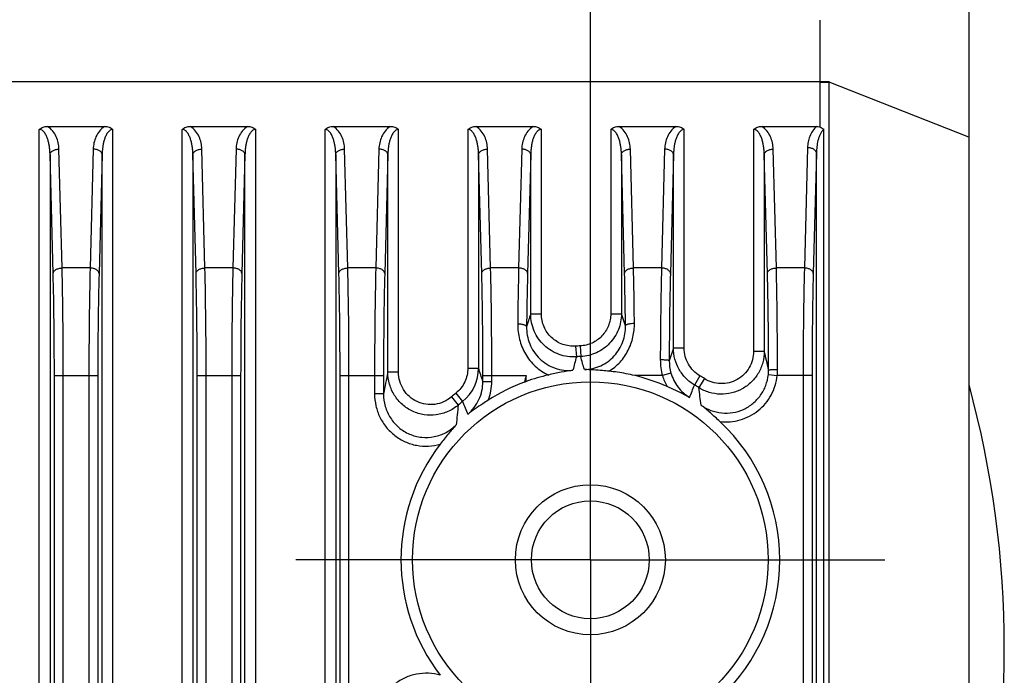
# Model space of a CAD drawing. Header units: millimetres. Extents: x 55 to 506, y 15 to 401.
# Tile 17 of 18: x 479 to 506, y 223 to 241. Entities that reach past the tile are written whole.
import ezdxf
from ezdxf.enums import TextEntityAlignment as Align

# ---------------------------------------------------------------- set-up
doc = ezdxf.new("R2010")
doc.units = ezdxf.units.MM
doc.header["$LTSCALE"] = 32.67
doc.linetypes.add('CENTER', pattern=[0.6, 0.375, -0.075, 0.075, -0.075])
doc.layers.get('0').update_dxf_attribs({"linetype": 'CONTINUOUS'})
for name, color, linetype in [('00_COMPONENTS', 7, 'CONTINUOUS'), ('03_ALL_AXES', 7, 'CONTINUOUS'), ('51__DRAFT_DIMS', 7, 'CONTINUOUS')]:
    doc.layers.add(name, color=color, linetype=linetype)
doc.styles.get("Standard").update_dxf_attribs({"font": 'simfang.ttf'})
doc.dimstyles.new('DIMSTYLE_2', dxfattribs={"dimtxt": 3, "dimasz": 3, "dimexe": 2.5, "dimexo": 0.5, "dimgap": 0.75, "dimtad": 1, "dimdsep": 46, "dimtxsty": 'STANDARD', "dimblk": '_FILLED', "dimblk1": '_FILLED', "dimblk2": '_FILLED', "dimcen": 0.09, "dimclrt": 3, "dimazin": 2, "dimtp": 0.3, "dimtm": 0.3, "dimtfac": 1, "dimtofl": 0, "dimtmove": 0, "dimatfit": 3, "dimldrblk": '_FILLED', "dimfxl": 1, "dimtolj": 1, "dimarcsym": 0})

# ---------------------------------------------------------------- blocks, each defined once
blk = doc.blocks.new('_FILLED')
at = {"color": 0, "linetype": 'ByBlock'}
blk.add_solid([(0, 0), (-1, 0.1667), (-1, -0.1667)], dxfattribs=at)
blk = doc.blocks.new('*D7')
at = {"layer": '51__DRAFT_DIMS', "color": 4, "transparency": 16777216}
for p, q in [((461.934, 232.567), (461.934, 284.758)), ((494.734, 232.567), (494.734, 284.758)), ((461.934, 282.258), (478.334, 282.258)), ((494.734, 282.258), (478.334, 282.258))]:
    blk.add_line(p, q, dxfattribs=at)
at = {"layer": '51__DRAFT_DIMS', "color": 4, "transparency": 16777216, "xscale": 3, "yscale": 3, "zscale": 3, "rotation": 180}
blk.add_blockref('_FILLED', (461.934, 282.258), dxfattribs=at)
at = {"layer": '51__DRAFT_DIMS', "color": 4, "transparency": 16777216, "xscale": 3, "yscale": 3, "zscale": 3}
blk.add_blockref('_FILLED', (494.734, 282.258), dxfattribs=at)
at = {"layer": '51__DRAFT_DIMS', "color": 3, "transparency": 16777216}
blk.add_text('32.8', height=3, dxfattribs=at).set_placement((478.334, 283.008), align=Align.CENTER)

msp = doc.modelspace()

# ---------------------------------------------------------------- linework, layer by layer
at = {"layer": '00_COMPONENTS', "color": 7}
for p, q in [((505.334, 245.225), (505.334, 169.225)), ((479.534, 238.425), (481.133, 238.425)), ((483.534, 238.425), (485.133, 238.425)), ((487.534, 238.425), (489.133, 238.425)), ((491.534, 238.425), (493.133, 238.425)), ((495.534, 238.425), (497.133, 238.425)), ((499.534, 238.425), (501.076, 238.425)), ((492.934, 231.283), (492.934, 231.45))]:
    msp.add_line(p, q, dxfattribs=at)
at = {"layer": '00_COMPONENTS', "color": 4}
for p, q in [((455.494, 239.682), (501.173, 239.682)), ((501.173, 239.682), (501.423, 239.683)), ((501.173, 238.404), (501.173, 239.663)), ((501.173, 239.663), (501.423, 239.663)), ((501.423, 178.705), (501.423, 239.663)), ((505.334, 238.121), (501.423, 239.663)), ((479.304, 180.934), (479.304, 238.341)), ((481.363, 180.934), (481.363, 238.341)), ((483.304, 180.934), (483.304, 238.341)), ((485.363, 180.934), (485.363, 238.341)), ((487.304, 180.934), (487.304, 238.341)), ((489.363, 231.543), (489.363, 238.341)), ((491.304, 238.341), (491.304, 231.661)), ((493.363, 233.173), (493.363, 238.341)), ((495.304, 238.341), (495.304, 233.182)), ((497.363, 232.218), (497.363, 238.341)), ((499.304, 238.341), (499.304, 232.131)), ((501.269, 178.705), (501.269, 238.344)), ((479.942, 234.462), (479.854, 237.788)), ((480.813, 237.788), (480.726, 234.462)), ((483.942, 234.462), (483.854, 237.788)), ((484.813, 237.788), (484.726, 234.462)), ((487.942, 234.462), (487.854, 237.788)), ((488.813, 237.788), (488.726, 234.462)), ((491.942, 234.462), (491.854, 237.788)), ((492.813, 237.788), (492.726, 234.462)), ((495.942, 234.462), (495.854, 237.788)), ((496.813, 237.788), (496.726, 234.462)), ((499.942, 234.462), (499.854, 237.788)), ((500.814, 237.83), (500.726, 234.462)), ((501.064, 237.679), (500.976, 234.311)), ((501.064, 178.705), (501.064, 237.679)), ((479.692, 234.311), (479.604, 237.638)), ((479.604, 237.638), (479.604, 181.146)), ((481.063, 237.638), (480.976, 234.311)), ((481.063, 181.146), (481.063, 237.638)), ((483.692, 234.311), (483.604, 237.638)), ((483.604, 237.638), (483.604, 181.146)), ((485.063, 237.638), (484.976, 234.311)), ((485.063, 181.146), (485.063, 237.638)), ((487.692, 234.311), (487.604, 237.638)), ((487.604, 237.638), (487.604, 181.146)), ((489.063, 237.638), (488.976, 234.311)), ((489.063, 231.543), (489.063, 237.638)), ((491.692, 234.311), (491.604, 237.638)), ((491.604, 237.638), (491.604, 231.661)), ((493.063, 237.638), (492.976, 234.311)), ((493.063, 233.173), (493.063, 237.638)), ((495.692, 234.311), (495.604, 237.638)), ((495.604, 237.638), (495.604, 233.182)), ((497.063, 237.638), (496.976, 234.311)), ((497.063, 232.218), (497.063, 237.638)), ((499.692, 234.311), (499.604, 237.638)), ((499.604, 237.638), (499.604, 232.131)), ((480.726, 234.462), (479.942, 234.462)), ((484.726, 234.462), (483.942, 234.462)), ((488.726, 234.462), (487.942, 234.462)), ((492.726, 234.462), (491.942, 234.462)), ((496.726, 234.462), (495.942, 234.462)), ((500.726, 234.462), (499.942, 234.462)), ((493.363, 233.173), (493.063, 233.173)), ((495.304, 233.182), (495.604, 233.182)), ((495.718, 232.843), (495.604, 233.182)), ((494.322, 232.274), (494.342, 231.976)), ((494.449, 232.281), (494.464, 231.983)), ((497.063, 232.218), (496.943, 231.867)), ((497.363, 232.218), (497.063, 232.218)), ((499.304, 232.131), (499.604, 232.131)), ((491.304, 231.661), (491.604, 231.661)), ((479.725, 181.174), (479.725, 231.45)), ((479.725, 231.45), (480.942, 231.45)), ((479.975, 181.174), (479.975, 231.45)), ((480.692, 231.45), (480.692, 181.174)), ((480.942, 231.45), (480.942, 181.174)), ((483.725, 181.174), (483.725, 231.45)), ((483.725, 231.45), (484.942, 231.45)), ((483.975, 181.174), (483.975, 231.45)), ((484.692, 231.45), (484.692, 181.174)), ((484.942, 231.45), (484.942, 181.174)), ((487.725, 181.174), (487.725, 231.45)), ((487.725, 231.45), (488.942, 231.45)), ((487.975, 181.174), (487.975, 231.45)), ((488.692, 231.45), (488.692, 230.937)), ((488.942, 231.45), (488.942, 230.937)), ((489.363, 231.543), (489.063, 231.543)), ((491.725, 231.289), (491.725, 231.45)), ((491.725, 231.45), (492.934, 231.45)), ((491.975, 231.289), (491.975, 231.45)), ((496.753, 231.45), (495.976, 231.45)), ((496.992, 231.521), (496.753, 231.45)), ((497.802, 231.443), (497.649, 231.186)), ((497.93, 231.365), (497.771, 231.112)), ((499.718, 231.477), (499.966, 231.45)), ((500.942, 231.45), (499.966, 231.45)), ((500.692, 231.45), (500.692, 181.174)), ((500.942, 231.45), (500.942, 181.174)), ((491.725, 231.289), (491.975, 231.289)), ((488.942, 230.937), (488.692, 230.937)), ((490.842, 230.852), (491.035, 230.625)), ((490.969, 230.958), (491.157, 230.726))]:
    msp.add_line(p, q, dxfattribs=at)
msp.add_circle((494.734, 226.295), 4.98, dxfattribs=at)
at = {"layer": '00_COMPONENTS', "color": 7}
for radius in [2.1, 1.65]:
    msp.add_circle((494.734, 226.295), radius, dxfattribs=at)
at = {"layer": '00_COMPONENTS', "color": 4}
for centre, radius, start, end in [((496.026, 239.663), 5.147, 0, 0.2129), ((495.96, 239.694), 5.463, 359.6783, 359.8885), ((637.566, 186.336), 151.904, 162.04102, 162.18113), ((494.734, 226.295), 5.993, 92.7181, 93.9404), ((536.468, 221.126), 43.501, 165.5566, 166.0693), ((494.734, 226.295), 5.695, 92.7181, 93.9404), ((438.684, 215.999), 58.024, 15.61561, 15.98997), ((498.296, 231.883), 1.603, 179.7808, 195.6774), ((455.294, 221.534), 45.56, 12.7791, 13.4501), ((490.402, 231.662), 1.202, 308.8892, 359.9827), ((374.75, 193.468), 122.937, 17.91711, 18.09974), ((498.147, 231.861), 1.204, 179.6946, 196.4058), ((498.499, 231.608), 1.226, 353.8607, 0.1526), ((498.346, 231.618), 1.629, 354.0794, 0.0722), ((527.36, 223.571), 39.118, 168.2408, 169.1458), ((544.32, 219.644), 52.725, 167.0613, 167.2647), ((498.148, 231.864), 1.456, 196.5161, 209.7238), ((494.734, 226.295), 5.993, 57.7724, 59.2037), ((490.513, 231.288), 1.462, 338.9092, 0.0095), ((389.421, 272.686), 115.912, 338.83564, 339.02071), ((494.734, 226.295), 5.695, 57.7724, 59.2037), ((470.843, 227.322), 27.193, 6.9757, 8.011), ((494.734, 226.295), 5.993, 128.9122, 130.4983), ((519.331, 227.467), 28.472, 173.6319, 174.75), ((494.734, 226.295), 5.695, 128.9122, 130.4983), ((584.948, 267.59), 100.776, 201.4569, 201.67722)]:
    msp.add_arc(centre, radius, start, end, dxfattribs=at)
at = {"layer": '00_COMPONENTS', "color": 7}
for centre, radius, start, end in [((494.748, 226.237), 5.363, 102.7897, 109.7768), ((494.732, 226.29), 5.308, 79.1172, 84.329), ((494.733, 226.293), 5.304, 76.4504, 79.1292), ((494.734, 226.295), 5.303, 66.0756, 76.4501), ((494.734, 226.295), 5.303, 110.3223, 122.5958), ((489.695, 239.901), 9.207, 290.3209, 290.5977), ((478.334, 223.825), 27.992, 344.7303, 15.2697), ((494.734, 226.295), 5.303, 313.177, 46.823), ((494.734, 226.295), 5.303, 142.4173, 217.5827)]:
    msp.add_arc(centre, radius, start, end, dxfattribs=at)
at = {"layer": '00_COMPONENTS', "color": 4}
for points, knots in [([(501.173, 239.682), (501.172, 239.979), (501.172, 240.417), (501.172, 240.991), (501.173, 241.268), (501.173, 241.403)], [0, 0, 0, 0, 0.516989, 0.764803, 1, 1, 1, 1]), ([(479.604, 237.638), (479.604, 237.671), (479.601, 237.738), (479.591, 237.839), (479.574, 237.938), (479.55, 238.036), (479.522, 238.116), (479.494, 238.178), (479.469, 238.223), (479.439, 238.265), (479.403, 238.303), (479.358, 238.333), (479.322, 238.341), (479.304, 238.341)], [0, 0, 0, 0, 0.123132, 0.246338, 0.369693, 0.493309, 0.617376, 0.679725, 0.742379, 0.80549, 0.869302, 0.93414, 1, 1, 1, 1]), ([(479.854, 237.788), (479.852, 237.847), (479.838, 237.966), (479.783, 238.139), (479.686, 238.302), (479.59, 238.391), (479.534, 238.425)], [0, 0, 0, 0, 0.239497, 0.482574, 0.733689, 1, 1, 1, 1]), ([(481.133, 238.425), (481.077, 238.391), (480.981, 238.302), (480.885, 238.139), (480.829, 237.966), (480.815, 237.847), (480.813, 237.788)], [0, 0, 0, 0, 0.266303, 0.517415, 0.760496, 1, 1, 1, 1]), ([(481.363, 238.341), (481.354, 238.341), (481.336, 238.339), (481.302, 238.328), (481.264, 238.303), (481.228, 238.265), (481.198, 238.223), (481.173, 238.178), (481.145, 238.116), (481.117, 238.036), (481.093, 237.938), (481.077, 237.839), (481.067, 237.738), (481.064, 237.671), (481.063, 237.638)], [0, 0, 0, 0, 0.033208, 0.066194, 0.131021, 0.194814, 0.257902, 0.320532, 0.382855, 0.506874, 0.630444, 0.753753, 0.876913, 1, 1, 1, 1]), ([(483.604, 237.638), (483.604, 237.671), (483.601, 237.738), (483.591, 237.839), (483.574, 237.938), (483.55, 238.036), (483.522, 238.116), (483.494, 238.178), (483.469, 238.223), (483.439, 238.265), (483.403, 238.303), (483.358, 238.333), (483.322, 238.341), (483.304, 238.341)], [0, 0, 0, 0, 0.123132, 0.246338, 0.369693, 0.493309, 0.617376, 0.679724, 0.742379, 0.80549, 0.869302, 0.93414, 1, 1, 1, 1]), ([(483.854, 237.788), (483.852, 237.847), (483.838, 237.966), (483.783, 238.139), (483.686, 238.302), (483.59, 238.391), (483.534, 238.425)], [0, 0, 0, 0, 0.239497, 0.482574, 0.733689, 1, 1, 1, 1]), ([(485.133, 238.425), (485.077, 238.391), (484.981, 238.302), (484.885, 238.139), (484.829, 237.966), (484.815, 237.847), (484.813, 237.788)], [0, 0, 0, 0, 0.266303, 0.517415, 0.760496, 1, 1, 1, 1]), ([(485.363, 238.341), (485.354, 238.341), (485.336, 238.339), (485.302, 238.328), (485.264, 238.303), (485.228, 238.265), (485.198, 238.223), (485.173, 238.178), (485.145, 238.116), (485.117, 238.036), (485.093, 237.938), (485.077, 237.839), (485.067, 237.738), (485.064, 237.671), (485.063, 237.638)], [0, 0, 0, 0, 0.033208, 0.066194, 0.131021, 0.194814, 0.257902, 0.320532, 0.382855, 0.506874, 0.630444, 0.753753, 0.876913, 1, 1, 1, 1]), ([(487.604, 237.638), (487.604, 237.671), (487.601, 237.738), (487.591, 237.839), (487.574, 237.938), (487.55, 238.036), (487.522, 238.116), (487.494, 238.178), (487.469, 238.223), (487.439, 238.265), (487.403, 238.303), (487.358, 238.333), (487.322, 238.341), (487.304, 238.341)], [0, 0, 0, 0, 0.123132, 0.246338, 0.369693, 0.493309, 0.617376, 0.679724, 0.742379, 0.80549, 0.869302, 0.93414, 1, 1, 1, 1]), ([(487.854, 237.788), (487.852, 237.847), (487.838, 237.966), (487.783, 238.139), (487.686, 238.302), (487.59, 238.391), (487.534, 238.425)], [0, 0, 0, 0, 0.239497, 0.482574, 0.733689, 1, 1, 1, 1]), ([(489.133, 238.425), (489.077, 238.391), (488.981, 238.302), (488.885, 238.139), (488.829, 237.966), (488.815, 237.847), (488.813, 237.788)], [0, 0, 0, 0, 0.266303, 0.517415, 0.760496, 1, 1, 1, 1]), ([(489.363, 238.341), (489.354, 238.341), (489.336, 238.339), (489.302, 238.328), (489.264, 238.303), (489.228, 238.265), (489.198, 238.223), (489.173, 238.178), (489.145, 238.116), (489.117, 238.036), (489.093, 237.938), (489.077, 237.839), (489.067, 237.738), (489.064, 237.671), (489.063, 237.638)], [0, 0, 0, 0, 0.033208, 0.066194, 0.131021, 0.194814, 0.257902, 0.320532, 0.382855, 0.506874, 0.630444, 0.753753, 0.876913, 1, 1, 1, 1]), ([(491.604, 237.638), (491.604, 237.671), (491.601, 237.738), (491.591, 237.839), (491.574, 237.938), (491.55, 238.036), (491.522, 238.116), (491.494, 238.178), (491.469, 238.223), (491.439, 238.265), (491.403, 238.303), (491.358, 238.333), (491.322, 238.341), (491.304, 238.341)], [0, 0, 0, 0, 0.123132, 0.246338, 0.369693, 0.493309, 0.617376, 0.679724, 0.742379, 0.80549, 0.869302, 0.93414, 1, 1, 1, 1]), ([(491.854, 237.788), (491.852, 237.847), (491.838, 237.966), (491.783, 238.139), (491.686, 238.302), (491.59, 238.391), (491.534, 238.425)], [0, 0, 0, 0, 0.239497, 0.482574, 0.733689, 1, 1, 1, 1]), ([(493.133, 238.425), (493.077, 238.391), (492.981, 238.302), (492.885, 238.139), (492.829, 237.966), (492.815, 237.847), (492.813, 237.788)], [0, 0, 0, 0, 0.266303, 0.517415, 0.760496, 1, 1, 1, 1]), ([(493.363, 238.341), (493.354, 238.341), (493.336, 238.339), (493.302, 238.328), (493.264, 238.303), (493.228, 238.265), (493.198, 238.223), (493.173, 238.178), (493.145, 238.116), (493.117, 238.036), (493.093, 237.938), (493.077, 237.839), (493.067, 237.738), (493.064, 237.671), (493.063, 237.638)], [0, 0, 0, 0, 0.033208, 0.066194, 0.131021, 0.194814, 0.257902, 0.320532, 0.382855, 0.506874, 0.630444, 0.753753, 0.876913, 1, 1, 1, 1]), ([(495.604, 237.638), (495.604, 237.671), (495.601, 237.738), (495.591, 237.839), (495.574, 237.938), (495.55, 238.036), (495.522, 238.116), (495.494, 238.178), (495.469, 238.223), (495.439, 238.265), (495.403, 238.303), (495.358, 238.333), (495.322, 238.341), (495.304, 238.341)], [0, 0, 0, 0, 0.123132, 0.246338, 0.369693, 0.493309, 0.617376, 0.679724, 0.742379, 0.80549, 0.869302, 0.93414, 1, 1, 1, 1]), ([(495.854, 237.788), (495.852, 237.847), (495.838, 237.966), (495.783, 238.139), (495.686, 238.302), (495.59, 238.391), (495.534, 238.425)], [0, 0, 0, 0, 0.239497, 0.482574, 0.733689, 1, 1, 1, 1]), ([(497.133, 238.425), (497.077, 238.391), (496.981, 238.302), (496.885, 238.139), (496.829, 237.966), (496.815, 237.847), (496.813, 237.788)], [0, 0, 0, 0, 0.266303, 0.517415, 0.760496, 1, 1, 1, 1]), ([(497.363, 238.341), (497.354, 238.341), (497.336, 238.339), (497.302, 238.328), (497.264, 238.303), (497.228, 238.265), (497.198, 238.223), (497.173, 238.178), (497.145, 238.116), (497.117, 238.036), (497.093, 237.938), (497.077, 237.839), (497.067, 237.738), (497.064, 237.671), (497.063, 237.638)], [0, 0, 0, 0, 0.033208, 0.066194, 0.131021, 0.194814, 0.257902, 0.320532, 0.382855, 0.506874, 0.630444, 0.753753, 0.876913, 1, 1, 1, 1]), ([(499.604, 237.638), (499.604, 237.671), (499.601, 237.738), (499.591, 237.839), (499.574, 237.938), (499.55, 238.036), (499.522, 238.116), (499.494, 238.178), (499.469, 238.223), (499.439, 238.265), (499.403, 238.303), (499.358, 238.333), (499.322, 238.341), (499.304, 238.341)], [0, 0, 0, 0, 0.123132, 0.246338, 0.369693, 0.493309, 0.617376, 0.679724, 0.742379, 0.80549, 0.869302, 0.93414, 1, 1, 1, 1]), ([(499.854, 237.788), (499.852, 237.847), (499.838, 237.966), (499.783, 238.139), (499.686, 238.302), (499.59, 238.391), (499.534, 238.425)], [0, 0, 0, 0, 0.239497, 0.482574, 0.733689, 1, 1, 1, 1]), ([(501.076, 238.425), (501.03, 238.388), (500.953, 238.301), (500.874, 238.15), (500.828, 237.992), (500.816, 237.883), (500.814, 237.83)], [0, 0, 0, 0, 0.263012, 0.514035, 0.758523, 1, 1, 1, 1]), ([(501.269, 238.344), (501.245, 238.325), (501.206, 238.278), (501.163, 238.199), (501.131, 238.115), (501.098, 238.002), (501.073, 237.856), (501.065, 237.738), (501.064, 237.679)], [0, 0, 0, 0, 0.127753, 0.253819, 0.37899, 0.503653, 0.752049, 1, 1, 1, 1]), ([(479.604, 237.638), (479.605, 237.648), (479.609, 237.668), (479.625, 237.696), (479.649, 237.722), (479.692, 237.753), (479.762, 237.78), (479.822, 237.788), (479.854, 237.788)], [0, 0, 0, 0, 0.093319, 0.193317, 0.30353, 0.425318, 0.699725, 1, 1, 1, 1]), ([(481.063, 237.638), (481.063, 237.648), (481.058, 237.668), (481.043, 237.696), (481.019, 237.722), (480.975, 237.753), (480.906, 237.78), (480.845, 237.788), (480.813, 237.788)], [0, 0, 0, 0, 0.093319, 0.193317, 0.30353, 0.425318, 0.699725, 1, 1, 1, 1]), ([(483.604, 237.638), (483.605, 237.648), (483.609, 237.668), (483.625, 237.696), (483.649, 237.722), (483.692, 237.753), (483.762, 237.78), (483.822, 237.788), (483.854, 237.788)], [0, 0, 0, 0, 0.093319, 0.193317, 0.30353, 0.425318, 0.699725, 1, 1, 1, 1]), ([(485.063, 237.638), (485.063, 237.648), (485.058, 237.668), (485.043, 237.696), (485.019, 237.722), (484.975, 237.753), (484.906, 237.78), (484.845, 237.788), (484.813, 237.788)], [0, 0, 0, 0, 0.093319, 0.193317, 0.30353, 0.425318, 0.699725, 1, 1, 1, 1]), ([(487.604, 237.638), (487.605, 237.648), (487.609, 237.668), (487.625, 237.696), (487.649, 237.722), (487.692, 237.753), (487.762, 237.78), (487.822, 237.788), (487.854, 237.788)], [0, 0, 0, 0, 0.093319, 0.193317, 0.30353, 0.425318, 0.699725, 1, 1, 1, 1]), ([(489.063, 237.638), (489.063, 237.648), (489.058, 237.668), (489.043, 237.696), (489.019, 237.722), (488.975, 237.753), (488.906, 237.78), (488.845, 237.788), (488.813, 237.788)], [0, 0, 0, 0, 0.093319, 0.193317, 0.30353, 0.425318, 0.699725, 1, 1, 1, 1]), ([(491.604, 237.638), (491.605, 237.648), (491.609, 237.668), (491.625, 237.696), (491.649, 237.722), (491.692, 237.753), (491.762, 237.78), (491.822, 237.788), (491.854, 237.788)], [0, 0, 0, 0, 0.093319, 0.193317, 0.30353, 0.425318, 0.699725, 1, 1, 1, 1]), ([(493.063, 237.638), (493.063, 237.648), (493.058, 237.668), (493.043, 237.696), (493.019, 237.722), (492.975, 237.753), (492.906, 237.78), (492.845, 237.788), (492.813, 237.788)], [0, 0, 0, 0, 0.093319, 0.193317, 0.30353, 0.425318, 0.699725, 1, 1, 1, 1]), ([(495.604, 237.638), (495.605, 237.648), (495.609, 237.668), (495.625, 237.696), (495.649, 237.722), (495.692, 237.753), (495.762, 237.78), (495.822, 237.788), (495.854, 237.788)], [0, 0, 0, 0, 0.093319, 0.193317, 0.30353, 0.425318, 0.699725, 1, 1, 1, 1]), ([(497.063, 237.638), (497.063, 237.648), (497.058, 237.668), (497.043, 237.696), (497.019, 237.722), (496.975, 237.753), (496.906, 237.78), (496.845, 237.788), (496.813, 237.788)], [0, 0, 0, 0, 0.093319, 0.193317, 0.30353, 0.425318, 0.699725, 1, 1, 1, 1]), ([(499.604, 237.638), (499.605, 237.648), (499.609, 237.668), (499.625, 237.696), (499.649, 237.722), (499.692, 237.753), (499.762, 237.78), (499.822, 237.788), (499.854, 237.788)], [0, 0, 0, 0, 0.093319, 0.193317, 0.30353, 0.425318, 0.699725, 1, 1, 1, 1]), ([(501.064, 237.679), (501.064, 237.689), (501.06, 237.709), (501.044, 237.737), (501.02, 237.763), (500.976, 237.794), (500.907, 237.821), (500.846, 237.829), (500.814, 237.83)], [0, 0, 0, 0, 0.093319, 0.193317, 0.30353, 0.425318, 0.699725, 1, 1, 1, 1]), ([(479.692, 234.311), (479.692, 234.321), (479.697, 234.341), (479.712, 234.37), (479.736, 234.395), (479.78, 234.426), (479.849, 234.453), (479.91, 234.461), (479.942, 234.462)], [0, 0, 0, 0, 0.093319, 0.193317, 0.30353, 0.425318, 0.699725, 1, 1, 1, 1]), ([(479.975, 231.45), (479.975, 231.979), (479.97, 232.983), (479.953, 233.987), (479.942, 234.462)], [0, 0, 0, 0, 0.527302, 1, 1, 1, 1]), ([(480.726, 234.462), (480.714, 233.987), (480.697, 232.983), (480.692, 231.979), (480.692, 231.45)], [0, 0, 0, 0, 0.472695, 1, 1, 1, 1]), ([(480.976, 234.311), (480.975, 234.321), (480.971, 234.341), (480.955, 234.37), (480.931, 234.395), (480.887, 234.426), (480.818, 234.453), (480.757, 234.461), (480.726, 234.462)], [0, 0, 0, 0, 0.093319, 0.193317, 0.30353, 0.425318, 0.699725, 1, 1, 1, 1]), ([(483.692, 234.311), (483.692, 234.321), (483.697, 234.341), (483.712, 234.37), (483.736, 234.395), (483.78, 234.426), (483.849, 234.453), (483.91, 234.461), (483.942, 234.462)], [0, 0, 0, 0, 0.093319, 0.193317, 0.30353, 0.425318, 0.699725, 1, 1, 1, 1]), ([(483.975, 231.45), (483.975, 231.979), (483.97, 232.983), (483.953, 233.987), (483.942, 234.462)], [0, 0, 0, 0, 0.527302, 1, 1, 1, 1]), ([(484.726, 234.462), (484.714, 233.987), (484.697, 232.983), (484.692, 231.979), (484.692, 231.45)], [0, 0, 0, 0, 0.472695, 1, 1, 1, 1]), ([(484.976, 234.311), (484.975, 234.321), (484.971, 234.341), (484.955, 234.37), (484.931, 234.395), (484.887, 234.426), (484.818, 234.453), (484.757, 234.461), (484.726, 234.462)], [0, 0, 0, 0, 0.093319, 0.193317, 0.30353, 0.425318, 0.699725, 1, 1, 1, 1]), ([(487.692, 234.311), (487.692, 234.321), (487.697, 234.341), (487.712, 234.37), (487.736, 234.395), (487.78, 234.426), (487.849, 234.453), (487.91, 234.461), (487.942, 234.462)], [0, 0, 0, 0, 0.093319, 0.193317, 0.30353, 0.425318, 0.699725, 1, 1, 1, 1]), ([(487.975, 231.45), (487.975, 231.979), (487.97, 232.983), (487.953, 233.987), (487.942, 234.462)], [0, 0, 0, 0, 0.527302, 1, 1, 1, 1]), ([(488.726, 234.462), (488.714, 233.987), (488.697, 232.983), (488.692, 231.979), (488.692, 231.45)], [0, 0, 0, 0, 0.472695, 1, 1, 1, 1]), ([(488.976, 234.311), (488.975, 234.321), (488.971, 234.341), (488.955, 234.37), (488.931, 234.395), (488.887, 234.426), (488.818, 234.453), (488.757, 234.461), (488.726, 234.462)], [0, 0, 0, 0, 0.093319, 0.193317, 0.30353, 0.425318, 0.699725, 1, 1, 1, 1]), ([(491.692, 234.311), (491.692, 234.321), (491.697, 234.341), (491.712, 234.37), (491.736, 234.395), (491.78, 234.426), (491.849, 234.453), (491.91, 234.461), (491.942, 234.462)], [0, 0, 0, 0, 0.093319, 0.193317, 0.30353, 0.425318, 0.699725, 1, 1, 1, 1]), ([(491.975, 231.45), (491.975, 231.979), (491.97, 232.983), (491.953, 233.987), (491.942, 234.462)], [0, 0, 0, 0, 0.527303, 1, 1, 1, 1]), ([(492.726, 234.462), (492.723, 234.34), (492.711, 233.817), (492.703, 233.294), (492.699, 232.892)], [0, 0, 0, 0, 0.232163, 1, 1, 1, 1]), ([(492.976, 234.311), (492.975, 234.321), (492.971, 234.341), (492.955, 234.37), (492.931, 234.395), (492.887, 234.426), (492.818, 234.453), (492.757, 234.461), (492.726, 234.462)], [0, 0, 0, 0, 0.093319, 0.193317, 0.30353, 0.425318, 0.699725, 1, 1, 1, 1]), ([(495.692, 234.311), (495.692, 234.321), (495.697, 234.341), (495.712, 234.37), (495.736, 234.395), (495.78, 234.426), (495.849, 234.453), (495.91, 234.461), (495.942, 234.462)], [0, 0, 0, 0, 0.093319, 0.193317, 0.30353, 0.425318, 0.699725, 1, 1, 1, 1]), ([(495.968, 232.917), (495.966, 233.054), (495.96, 233.569), (495.951, 234.084), (495.942, 234.462)], [0, 0, 0, 0, 0.265768, 1, 1, 1, 1]), ([(496.726, 234.462), (496.716, 234.056), (496.701, 233.199), (496.694, 232.341), (496.693, 231.889)], [0, 0, 0, 0, 0.472974, 1, 1, 1, 1]), ([(496.976, 234.311), (496.975, 234.321), (496.971, 234.341), (496.955, 234.37), (496.931, 234.395), (496.887, 234.426), (496.818, 234.453), (496.757, 234.461), (496.726, 234.462)], [0, 0, 0, 0, 0.093319, 0.193317, 0.30353, 0.425318, 0.699725, 1, 1, 1, 1]), ([(499.692, 234.311), (499.692, 234.321), (499.697, 234.341), (499.712, 234.37), (499.736, 234.395), (499.78, 234.426), (499.849, 234.453), (499.91, 234.461), (499.942, 234.462)], [0, 0, 0, 0, 0.093319, 0.193317, 0.30353, 0.425318, 0.699725, 1, 1, 1, 1]), ([(499.975, 231.62), (499.974, 232.119), (499.969, 233.067), (499.953, 234.014), (499.942, 234.462)], [0, 0, 0, 0, 0.527309, 1, 1, 1, 1]), ([(500.726, 234.462), (500.714, 233.987), (500.697, 232.983), (500.692, 231.979), (500.692, 231.45)], [0, 0, 0, 0, 0.472695, 1, 1, 1, 1]), ([(500.976, 234.311), (500.975, 234.321), (500.971, 234.341), (500.955, 234.37), (500.931, 234.395), (500.887, 234.426), (500.818, 234.453), (500.757, 234.461), (500.726, 234.462)], [0, 0, 0, 0, 0.093319, 0.193317, 0.30353, 0.425318, 0.699725, 1, 1, 1, 1]), ([(479.725, 231.45), (479.725, 231.953), (479.72, 232.907), (479.704, 233.86), (479.692, 234.311)], [0, 0, 0, 0, 0.527301, 1, 1, 1, 1]), ([(480.976, 234.311), (480.964, 233.86), (480.947, 232.907), (480.942, 231.953), (480.942, 231.45)], [0, 0, 0, 0, 0.472695, 1, 1, 1, 1]), ([(483.725, 231.45), (483.725, 231.953), (483.72, 232.907), (483.704, 233.86), (483.692, 234.311)], [0, 0, 0, 0, 0.527301, 1, 1, 1, 1]), ([(484.976, 234.311), (484.964, 233.86), (484.947, 232.907), (484.942, 231.953), (484.942, 231.45)], [0, 0, 0, 0, 0.472695, 1, 1, 1, 1]), ([(487.725, 231.45), (487.725, 231.953), (487.72, 232.907), (487.704, 233.86), (487.692, 234.311)], [0, 0, 0, 0, 0.527301, 1, 1, 1, 1]), ([(488.976, 234.311), (488.964, 233.86), (488.947, 232.907), (488.942, 231.953), (488.942, 231.45)], [0, 0, 0, 0, 0.472695, 1, 1, 1, 1]), ([(491.725, 231.45), (491.725, 231.953), (491.72, 232.907), (491.704, 233.86), (491.692, 234.311)], [0, 0, 0, 0, 0.527302, 1, 1, 1, 1]), ([(492.976, 234.311), (492.973, 234.196), (492.961, 233.699), (492.953, 233.202), (492.949, 232.82)], [0, 0, 0, 0, 0.232164, 1, 1, 1, 1]), ([(495.718, 232.843), (495.717, 232.973), (495.71, 233.463), (495.701, 233.952), (495.692, 234.311)], [0, 0, 0, 0, 0.265767, 1, 1, 1, 1]), ([(496.976, 234.311), (496.965, 233.926), (496.95, 233.111), (496.944, 232.296), (496.943, 231.867)], [0, 0, 0, 0, 0.472975, 1, 1, 1, 1]), ([(499.725, 231.611), (499.725, 232.086), (499.719, 232.986), (499.703, 233.886), (499.692, 234.311)], [0, 0, 0, 0, 0.527308, 1, 1, 1, 1]), ([(500.976, 234.311), (500.964, 233.86), (500.947, 232.907), (500.942, 231.953), (500.942, 231.45)], [0, 0, 0, 0, 0.472695, 1, 1, 1, 1]), ([(494.342, 231.976), (494.261, 231.97), (494.096, 231.976), (493.856, 232.035), (493.634, 232.141), (493.437, 232.291), (493.275, 232.477), (493.155, 232.693), (493.08, 232.928), (493.063, 233.092), (493.063, 233.173)], [0, 0, 0, 0, 0.12501, 0.250023, 0.375035, 0.500043, 0.625044, 0.750037, 0.875021, 1, 1, 1, 1]), ([(494.322, 232.274), (494.261, 232.269), (494.137, 232.274), (493.957, 232.318), (493.79, 232.398), (493.643, 232.51), (493.521, 232.65), (493.431, 232.812), (493.376, 232.989), (493.363, 233.112), (493.363, 233.173)], [0, 0, 0, 0, 0.124998, 0.249995, 0.374993, 0.499991, 0.62499, 0.74999, 0.874993, 1, 1, 1, 1]), ([(495.304, 233.182), (495.304, 233.125), (495.293, 233.01), (495.245, 232.845), (495.167, 232.692), (495.061, 232.556), (494.931, 232.443), (494.783, 232.357), (494.62, 232.3), (494.506, 232.284), (494.449, 232.281)], [0, 0, 0, 0, 0.125003, 0.250005, 0.375006, 0.500006, 0.625005, 0.750003, 0.875001, 1, 1, 1, 1]), ([(495.604, 233.182), (495.604, 233.106), (495.589, 232.953), (495.525, 232.734), (495.42, 232.53), (495.279, 232.349), (495.106, 232.199), (494.907, 232.084), (494.691, 232.009), (494.539, 231.987), (494.464, 231.983)], [0, 0, 0, 0, 0.124978, 0.249963, 0.374955, 0.499956, 0.624963, 0.749974, 0.874988, 1, 1, 1, 1]), ([(492.699, 232.892), (492.698, 232.748), (492.732, 232.457), (492.87, 232.115), (493.036, 231.871), (493.188, 231.708), (493.364, 231.57), (493.494, 231.497), (493.561, 231.466)], [0, 0, 0, 0, 0.244926, 0.494487, 0.620574, 0.746959, 0.873464, 1, 1, 1, 1]), ([(492.949, 232.82), (492.948, 232.831), (492.93, 232.847), (492.903, 232.861), (492.871, 232.871), (492.834, 232.88), (492.776, 232.889), (492.731, 232.892), (492.699, 232.892)], [0, 0, 0, 0, 0.127858, 0.226459, 0.348685, 0.491787, 0.651572, 1, 1, 1, 1]), ([(492.949, 232.82), (492.948, 232.74), (492.961, 232.576), (493.028, 232.338), (493.145, 232.114), (493.308, 231.918), (493.51, 231.761), (493.742, 231.651), (493.991, 231.593), (494.162, 231.591), (494.247, 231.599)], [0, 0, 0, 0, 0.119916, 0.242702, 0.36759, 0.493646, 0.620155, 0.746765, 0.873382, 1, 1, 1, 1]), ([(494.567, 231.618), (494.646, 231.621), (494.803, 231.641), (495.028, 231.718), (495.233, 231.838), (495.41, 231.996), (495.551, 232.185), (495.651, 232.396), (495.708, 232.618), (495.719, 232.769), (495.718, 232.843)], [0, 0, 0, 0, 0.126818, 0.253636, 0.380422, 0.507019, 0.633008, 0.757682, 0.880222, 1, 1, 1, 1]), ([(495.256, 231.572), (495.37, 231.642), (495.578, 231.816), (495.807, 232.148), (495.942, 232.524), (495.969, 232.787), (495.968, 232.917)], [0, 0, 0, 0, 0.253031, 0.505224, 0.754886, 1, 1, 1, 1]), ([(495.718, 232.843), (495.719, 232.855), (495.737, 232.871), (495.764, 232.885), (495.796, 232.895), (495.833, 232.904), (495.891, 232.913), (495.936, 232.916), (495.968, 232.917)], [0, 0, 0, 0, 0.128923, 0.227668, 0.349856, 0.492782, 0.652292, 1, 1, 1, 1]), ([(497.649, 231.186), (497.561, 231.239), (497.396, 231.368), (497.208, 231.618), (497.09, 231.908), (497.063, 232.115), (497.063, 232.218)], [0, 0, 0, 0, 0.250025, 0.500035, 0.750025, 1, 1, 1, 1]), ([(497.802, 231.443), (497.736, 231.482), (497.612, 231.58), (497.471, 231.767), (497.383, 231.985), (497.363, 232.141), (497.363, 232.218)], [0, 0, 0, 0, 0.249992, 0.499988, 0.74999, 1, 1, 1, 1]), ([(496.943, 231.867), (496.942, 231.868), (496.94, 231.87), (496.936, 231.872), (496.929, 231.874), (496.916, 231.876), (496.895, 231.88), (496.864, 231.883), (496.827, 231.885), (496.785, 231.887), (496.74, 231.889), (496.709, 231.889), (496.693, 231.889)], [0, 0, 0, 0, 0.011463, 0.03028, 0.057314, 0.092645, 0.18729, 0.311279, 0.460258, 0.62887, 0.810989, 1, 1, 1, 1]), ([(499.604, 232.131), (499.604, 232.025), (499.576, 231.811), (499.451, 231.515), (499.253, 231.26), (498.995, 231.068), (498.695, 230.95), (498.374, 230.915), (498.056, 230.967), (497.861, 231.056), (497.771, 231.112)], [0, 0, 0, 0, 0.124961, 0.249937, 0.374933, 0.499945, 0.624967, 0.749989, 0.875002, 1, 1, 1, 1]), ([(499.304, 232.131), (499.304, 232.051), (499.283, 231.891), (499.191, 231.667), (499.042, 231.476), (498.849, 231.33), (498.624, 231.241), (498.383, 231.215), (498.144, 231.255), (497.997, 231.322), (497.93, 231.365)], [0, 0, 0, 0, 0.125012, 0.250019, 0.375021, 0.500017, 0.625009, 0.750002, 0.874997, 1, 1, 1, 1]), ([(491.304, 231.661), (491.304, 231.594), (491.289, 231.46), (491.223, 231.268), (491.116, 231.096), (491.021, 231), (490.969, 230.958)], [0, 0, 0, 0, 0.250004, 0.500003, 0.749999, 1, 1, 1, 1]), ([(499.725, 231.611), (499.726, 231.612), (499.728, 231.612), (499.732, 231.613), (499.739, 231.614), (499.747, 231.615), (499.758, 231.615), (499.776, 231.616), (499.803, 231.617), (499.84, 231.618), (499.882, 231.619), (499.928, 231.62), (499.959, 231.62), (499.975, 231.62)], [0, 0, 0, 0, 0.008579, 0.025938, 0.052147, 0.087024, 0.13027, 0.181496, 0.305963, 0.455885, 0.625771, 0.809383, 1, 1, 1, 1]), ([(491.035, 230.625), (490.949, 230.552), (490.754, 230.429), (490.423, 230.335), (490.078, 230.337), (489.749, 230.437), (489.46, 230.626), (489.237, 230.888), (489.096, 231.202), (489.063, 231.43), (489.063, 231.543)], [0, 0, 0, 0, 0.124988, 0.25, 0.375027, 0.500058, 0.625077, 0.750074, 0.875047, 1, 1, 1, 1]), ([(490.842, 230.852), (490.777, 230.797), (490.631, 230.704), (490.382, 230.632), (490.123, 230.634), (489.875, 230.709), (489.659, 230.852), (489.492, 231.05), (489.387, 231.287), (489.363, 231.458), (489.363, 231.543)], [0, 0, 0, 0, 0.125005, 0.25, 0.374989, 0.499976, 0.624969, 0.74997, 0.87498, 1, 1, 1, 1]), ([(496.992, 231.521), (497.012, 231.45), (497.067, 231.313), (497.184, 231.126), (497.334, 230.964), (497.452, 230.875), (497.515, 230.837)], [0, 0, 0, 0, 0.24999, 0.499986, 0.74999, 1, 1, 1, 1]), ([(497.835, 230.625), (497.919, 230.564), (498.104, 230.464), (498.411, 230.391), (498.726, 230.4), (499.028, 230.492), (499.295, 230.66), (499.51, 230.891), (499.658, 231.169), (499.707, 231.374), (499.718, 231.477)], [0, 0, 0, 0, 0.124996, 0.249998, 0.375006, 0.500014, 0.625019, 0.750019, 0.875011, 1, 1, 1, 1]), ([(498.362, 230.162), (498.457, 230.15), (498.648, 230.147), (498.931, 230.198), (499.198, 230.305), (499.439, 230.463), (499.644, 230.664), (499.805, 230.902), (499.917, 231.167), (499.956, 231.355), (499.966, 231.45)], [0, 0, 0, 0, 0.124996, 0.249991, 0.374986, 0.499983, 0.624983, 0.749985, 0.87499, 1, 1, 1, 1]), ([(491.299, 230.365), (491.366, 230.422), (491.487, 230.55), (491.623, 230.776), (491.707, 231.026), (491.725, 231.201), (491.725, 231.289)], [0, 0, 0, 0, 0.250012, 0.500015, 0.750011, 1, 1, 1, 1]), ([(488.692, 230.937), (488.692, 230.826), (488.717, 230.601), (488.829, 230.283), (489.011, 229.997), (489.252, 229.761), (489.542, 229.587), (489.864, 229.485), (490.202, 229.461), (490.424, 229.498), (490.532, 229.529)], [0, 0, 0, 0, 0.125015, 0.250026, 0.375031, 0.50003, 0.625024, 0.750015, 0.875006, 1, 1, 1, 1]), ([(488.942, 230.937), (488.942, 230.82), (488.975, 230.583), (489.123, 230.257), (489.358, 229.987), (489.662, 229.797), (490.009, 229.707), (490.368, 229.724), (490.704, 229.846), (490.896, 229.989), (490.979, 230.072)], [0, 0, 0, 0, 0.124988, 0.249982, 0.374982, 0.499988, 0.624996, 0.750004, 0.875008, 1, 1, 1, 1]), ([(490.532, 223.061), (490.424, 223.092), (490.202, 223.129), (489.864, 223.105), (489.542, 223.003), (489.252, 222.829), (489.011, 222.592), (488.829, 222.307), (488.717, 221.988), (488.692, 221.764), (488.692, 221.652)], [0, 0, 0, 0, 0.124993, 0.249984, 0.374975, 0.499969, 0.624968, 0.749973, 0.874984, 1, 1, 1, 1])]:
    msp.add_open_spline(points, degree=3, knots=knots, dxfattribs=at)
at = {"layer": '00_COMPONENTS', "color": 7}
for points, knots in [([(479.304, 238.341), (479.32, 238.355), (479.354, 238.38), (479.43, 238.415), (479.493, 238.425), (479.534, 238.425)], [0, 0, 0, 0, 0.250341, 0.500756, 1, 1, 1, 1]), ([(481.133, 238.425), (481.175, 238.425), (481.238, 238.415), (481.314, 238.38), (481.348, 238.355), (481.363, 238.341)], [0, 0, 0, 0, 0.499246, 0.749661, 1, 1, 1, 1]), ([(483.304, 238.341), (483.32, 238.355), (483.354, 238.38), (483.43, 238.415), (483.493, 238.425), (483.534, 238.425)], [0, 0, 0, 0, 0.250341, 0.500757, 1, 1, 1, 1]), ([(485.133, 238.425), (485.175, 238.425), (485.238, 238.415), (485.314, 238.38), (485.348, 238.355), (485.363, 238.341)], [0, 0, 0, 0, 0.499246, 0.749661, 1, 1, 1, 1]), ([(487.304, 238.341), (487.32, 238.355), (487.354, 238.38), (487.43, 238.415), (487.493, 238.425), (487.534, 238.425)], [0, 0, 0, 0, 0.250344, 0.500758, 1, 1, 1, 1]), ([(489.133, 238.425), (489.175, 238.425), (489.238, 238.415), (489.314, 238.38), (489.348, 238.355), (489.363, 238.341)], [0, 0, 0, 0, 0.499246, 0.749661, 1, 1, 1, 1]), ([(491.304, 238.341), (491.32, 238.355), (491.354, 238.38), (491.43, 238.415), (491.493, 238.425), (491.534, 238.425)], [0, 0, 0, 0, 0.250344, 0.500758, 1, 1, 1, 1]), ([(493.133, 238.425), (493.175, 238.425), (493.238, 238.415), (493.314, 238.38), (493.348, 238.355), (493.363, 238.341)], [0, 0, 0, 0, 0.499246, 0.749661, 1, 1, 1, 1]), ([(495.304, 238.341), (495.32, 238.355), (495.354, 238.38), (495.43, 238.415), (495.493, 238.425), (495.534, 238.425)], [0, 0, 0, 0, 0.250344, 0.500758, 1, 1, 1, 1]), ([(497.133, 238.425), (497.175, 238.425), (497.238, 238.415), (497.314, 238.38), (497.348, 238.355), (497.363, 238.341)], [0, 0, 0, 0, 0.499246, 0.749661, 1, 1, 1, 1]), ([(499.304, 238.341), (499.32, 238.355), (499.354, 238.38), (499.43, 238.415), (499.493, 238.425), (499.534, 238.425)], [0, 0, 0, 0, 0.250345, 0.500759, 1, 1, 1, 1]), ([(501.076, 238.425), (501.101, 238.425), (501.135, 238.421), (501.166, 238.408), (501.173, 238.404)], [0, 0, 0, 0, 0.749354, 1, 1, 1, 1]), ([(501.173, 238.404), (501.182, 238.4), (501.215, 238.382), (501.246, 238.361), (501.269, 238.344)], [0, 0, 0, 0, 0.252998, 1, 1, 1, 1]), ([(494.247, 231.599), (494.136, 231.583), (493.906, 231.542), (493.678, 231.493), (493.561, 231.466)], [0, 0, 0, 0, 0.483336, 1, 1, 1, 1]), ([(495.256, 231.572), (495.196, 231.578), (494.967, 231.599), (494.737, 231.615), (494.567, 231.618)], [0, 0, 0, 0, 0.262864, 1, 1, 1, 1]), ([(497.515, 230.837), (497.466, 230.864), (497.259, 230.972), (497.047, 231.07), (496.884, 231.142)], [0, 0, 0, 0, 0.238481, 1, 1, 1, 1]), ([(491.877, 230.762), (491.825, 230.729), (491.629, 230.602), (491.436, 230.47), (491.299, 230.365)], [0, 0, 0, 0, 0.262687, 1, 1, 1, 1]), ([(498.362, 230.162), (498.274, 230.244), (498.102, 230.403), (497.923, 230.554), (497.835, 230.625)], [0, 0, 0, 0, 0.516567, 1, 1, 1, 1]), ([(490.979, 230.072), (490.903, 229.988), (490.75, 229.81), (490.605, 229.625), (490.532, 229.529)], [0, 0, 0, 0, 0.483555, 1, 1, 1, 1])]:
    msp.add_open_spline(points, degree=3, knots=knots, dxfattribs=at)
at = {"layer": '03_ALL_AXES', "color": 1, "linetype": 'CENTER'}
for q in [(494.734, 234.545), (486.484, 226.295), (494.734, 218.045), (502.984, 226.295)]:
    msp.add_line((494.734, 226.295), q, dxfattribs=at)

# ---------------------------------------------------------------- dimensions: what is measured, and where the dimension line sits
at = {"layer": '51__DRAFT_DIMS', "color": 4}
dim = msp.add_linear_dim(base=(494.734, 282.258), p1=(461.934, 232.067), p2=(494.734, 232.067), dimstyle='DIMSTYLE_2', dxfattribs=at)
dim.commit()
dim.dimension.update_dxf_attribs({"geometry": '*D7', "text_midpoint": (478.301, 282.258), "dimtype": 160})

doc.saveas('drawing.dxf')
